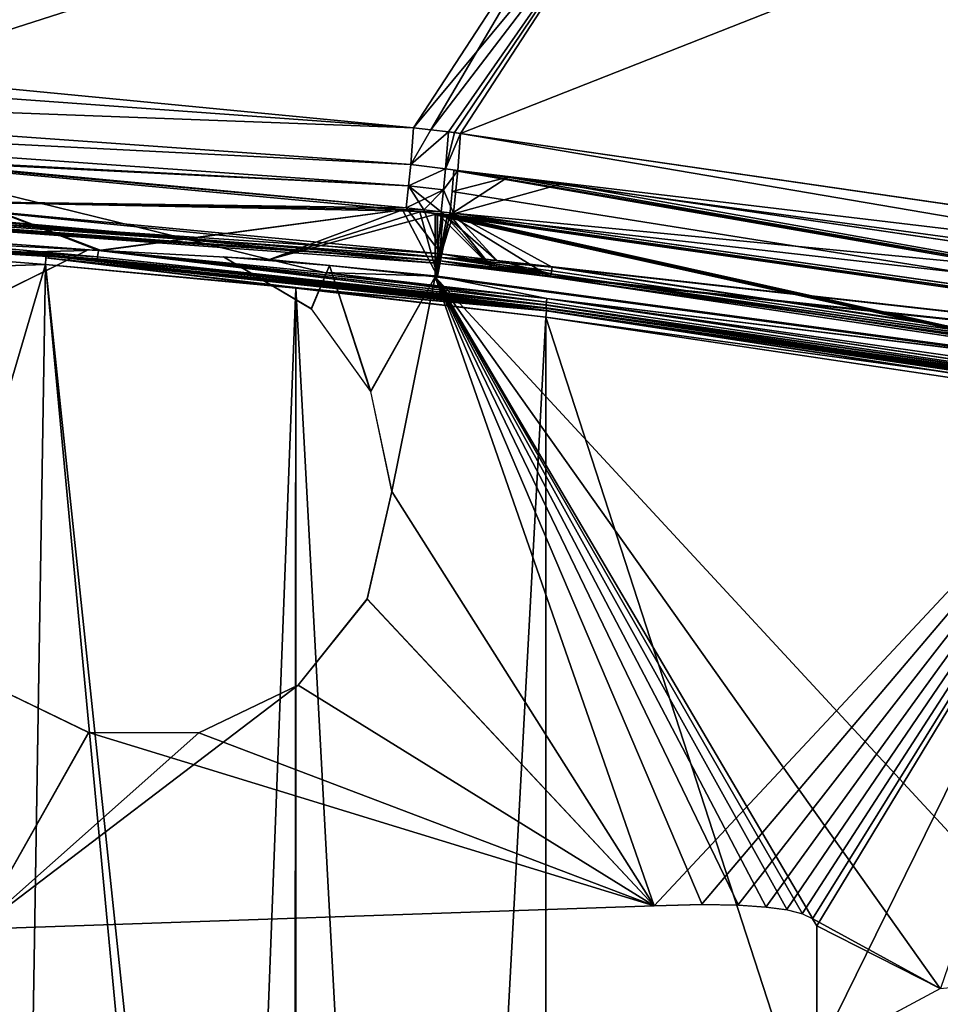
# Model space of a CAD drawing. Header units: millimetres. Extents: x -229 to 223, y -44 to 475.
# Tile 66 of 81: x 23 to 52, y 412 to 443. Entities that reach past the tile are written whole.
import ezdxf

# ---------------------------------------------------------------- set-up
doc = ezdxf.new("R2010")
doc.units = ezdxf.units.MM
doc.header["$LTSCALE"] = 52.148148
for name, color, linetype in [('432', 7, 'CONTINUOUS'), ('433', 7, 'CONTINUOUS'), ('440', 7, 'CONTINUOUS'), ('467', 7, 'CONTINUOUS'), ('483', 7, 'CONTINUOUS'), ('484', 7, 'CONTINUOUS'), ('485', 7, 'CONTINUOUS'), ('492', 7, 'CONTINUOUS'), ('493', 7, 'CONTINUOUS'), ('494', 7, 'CONTINUOUS'), ('495', 7, 'CONTINUOUS'), ('496', 7, 'CONTINUOUS'), ('497', 7, 'CONTINUOUS'), ('498', 7, 'CONTINUOUS'), ('499', 7, 'CONTINUOUS'), ('500', 7, 'CONTINUOUS'), ('501', 7, 'CONTINUOUS'), ('505', 7, 'CONTINUOUS'), ('508', 7, 'CONTINUOUS'), ('509', 7, 'CONTINUOUS'), ('510', 7, 'CONTINUOUS'), ('511', 7, 'CONTINUOUS'), ('512', 7, 'CONTINUOUS'), ('513', 7, 'CONTINUOUS'), ('518', 7, 'CONTINUOUS'), ('520', 7, 'CONTINUOUS'), ('521', 7, 'CONTINUOUS'), ('522', 7, 'CONTINUOUS'), ('637', 7, 'CONTINUOUS'), ('644', 7, 'CONTINUOUS'), ('645', 7, 'CONTINUOUS'), ('646', 7, 'CONTINUOUS'), ('647', 7, 'CONTINUOUS'), ('648', 7, 'CONTINUOUS'), ('649', 7, 'CONTINUOUS'), ('650', 7, 'CONTINUOUS'), ('658', 7, 'CONTINUOUS'), ('672', 7, 'CONTINUOUS'), ('673', 7, 'CONTINUOUS'), ('678', 7, 'CONTINUOUS'), ('679', 7, 'CONTINUOUS'), ('685', 7, 'CONTINUOUS'), ('688', 7, 'CONTINUOUS'), ('689', 7, 'CONTINUOUS'), ('690', 7, 'CONTINUOUS'), ('691', 7, 'CONTINUOUS'), ('692', 7, 'CONTINUOUS'), ('693', 7, 'CONTINUOUS'), ('694', 7, 'CONTINUOUS'), ('695', 7, 'CONTINUOUS'), ('696', 7, 'CONTINUOUS'), ('697', 7, 'CONTINUOUS'), ('719', 7, 'CONTINUOUS'), ('720', 7, 'CONTINUOUS')]:
    doc.layers.add(name, color=color, linetype=linetype)

msp = doc.modelspace()

# ---------------------------------------------------------------- linework, layer by layer
at = {"layer": '432', "linetype": 'Continuous'}
for points in [[(-0.005, 437.963, 133.758), (36.486, 435.379, 132.675), (-0.003, 438.065, 133.825), (-0.005, 437.963, 133.758)], [(36.502, 435.48, 132.742), (36.517, 435.601, 132.762), (-0.003, 438.065, 133.825), (36.502, 435.48, 132.742)], [(-0.003, 438.065, 133.825), (36.517, 435.601, 132.762), (18.429, 437.3, 133.637), (-0.003, 438.065, 133.825)], [(36.486, 435.379, 132.675), (36.502, 435.48, 132.742), (-0.003, 438.065, 133.825), (36.486, 435.379, 132.675)], [(-0.006, 437.875, 133.546), (36.486, 435.379, 132.675), (-0.005, 437.963, 133.758), (-0.006, 437.875, 133.546)], [(18.259, 437.001, 133.342), (36.486, 435.379, 132.675), (-0.006, 437.875, 133.546), (18.259, 437.001, 133.342)], [(36.461, 435.293, 132.463), (36.486, 435.379, 132.675), (18.259, 437.001, 133.342), (36.461, 435.293, 132.463)]]:
    msp.add_3dface(points, dxfattribs=at)
at = {"layer": '433', "linetype": 'Continuous'}
for points in [[(18.142, 438.675, 133.598), (18.429, 437.3, 133.637), (35.397, 437.072, 132.789), (18.142, 438.675, 133.598)], [(18.429, 437.3, 133.637), (36.517, 435.601, 132.762), (35.397, 437.072, 132.789), (18.429, 437.3, 133.637)], [(35.397, 437.072, 132.789), (36.517, 435.601, 132.762), (35.956, 437.007, 132.752), (35.397, 437.072, 132.789)], [(35.956, 437.007, 132.752), (36.517, 435.601, 132.762), (36.514, 436.94, 132.715), (35.956, 437.007, 132.752)]]:
    msp.add_3dface(points, dxfattribs=at)
at = {"layer": '440', "linetype": 'Continuous'}
for points in [[(6.934, 451.96, 122.2), (0.657, 442.15, 132.679), (41.641, 448.85, 121.347), (6.934, 451.96, 122.2)], [(41.641, 448.85, 121.347), (0.657, 442.15, 132.679), (18.152, 441.31, 132.485), (41.641, 448.85, 121.347)], [(35.626, 439.631, 131.71), (41.641, 448.85, 121.347), (18.152, 441.31, 132.485), (35.626, 439.631, 131.71)]]:
    msp.add_3dface(points, dxfattribs=at)
at = {"layer": '467', "linetype": 'Continuous'}
for points in [[(41.641, 448.85, -121.347), (18.152, 441.31, -132.485), (6.934, 451.96, -122.2), (41.641, 448.85, -121.347)], [(35.626, 439.631, -131.71), (18.152, 441.31, -132.485), (41.641, 448.85, -121.347), (35.626, 439.631, -131.71)]]:
    msp.add_3dface(points, dxfattribs=at)
at = {"layer": '483', "linetype": 'Continuous'}
for points in [[(36.517, 435.601, 132.762), (36.502, 435.48, 132.742), (38.289, 435.39, 132.641), (36.517, 435.601, 132.762)], [(36.486, 435.379, 132.675), (36.461, 435.293, 132.463), (40.026, 434.948, 132.428), (36.486, 435.379, 132.675)], [(40.026, 434.948, 132.428), (36.461, 435.293, 132.463), (38.231, 435.082, 132.342), (40.026, 434.948, 132.428)], [(36.502, 435.48, 132.742), (36.486, 435.379, 132.675), (40.028, 434.955, 132.434), (36.502, 435.48, 132.742)], [(40.028, 434.955, 132.434), (36.486, 435.379, 132.675), (40.026, 434.948, 132.428), (40.028, 434.955, 132.434)], [(38.289, 435.39, 132.641), (36.502, 435.48, 132.742), (40.061, 435.171, 132.515), (38.289, 435.39, 132.641)], [(40.061, 435.171, 132.515), (36.502, 435.48, 132.742), (40.044, 435.051, 132.495), (40.061, 435.171, 132.515)], [(40.044, 435.051, 132.495), (36.502, 435.48, 132.742), (40.028, 434.955, 132.434), (40.044, 435.051, 132.495)], [(40, 434.863, 132.216), (40.026, 434.948, 132.428), (38.231, 435.082, 132.342), (40, 434.863, 132.216)]]:
    msp.add_3dface(points, dxfattribs=at)
at = {"layer": '484', "linetype": 'Continuous'}
for points in [[(36.514, 436.94, 132.715), (36.517, 435.601, 132.762), (38.289, 435.39, 132.641), (36.514, 436.94, 132.715)], [(36.514, 436.94, 132.715), (38.289, 435.39, 132.641), (36.903, 436.897, 132.689), (36.514, 436.94, 132.715)], [(38.289, 435.39, 132.641), (40.061, 435.171, 132.515), (36.903, 436.897, 132.689), (38.289, 435.39, 132.641)], [(36.903, 436.897, 132.689), (40.061, 435.171, 132.515), (82.831, 430.379, 127.648), (36.903, 436.897, 132.689)], [(82.831, 430.379, 127.648), (40.061, 435.171, 132.515), (85.057, 428.468, 127.358), (82.831, 430.379, 127.648)]]:
    msp.add_3dface(points, dxfattribs=at)
at = {"layer": '485', "linetype": 'Continuous'}
for points in [[(40.026, 434.948, 132.428), (40, 434.863, 132.216), (85.17, 428.121, 127.029), (40.026, 434.948, 132.428)], [(40.028, 434.955, 132.434), (40.026, 434.948, 132.428), (85.17, 428.121, 127.029), (40.028, 434.955, 132.434)], [(40.044, 435.051, 132.495), (40.028, 434.955, 132.434), (74.301, 430.032, 128.847), (40.044, 435.051, 132.495)], [(74.301, 430.032, 128.847), (40.028, 434.955, 132.434), (85.17, 428.121, 127.029), (74.301, 430.032, 128.847)], [(40.061, 435.171, 132.515), (40.044, 435.051, 132.495), (74.301, 430.032, 128.847), (40.061, 435.171, 132.515)], [(85.057, 428.468, 127.358), (40.061, 435.171, 132.515), (74.301, 430.032, 128.847), (85.057, 428.468, 127.358)]]:
    msp.add_3dface(points, dxfattribs=at)
at = {"layer": '492', "linetype": 'Continuous'}
for points in [[(74.301, 430.032, -128.847), (40, 434.863, -132.216), (40.026, 434.949, -132.428), (74.301, 430.032, -128.847)], [(40.028, 434.955, -132.434), (74.301, 430.032, -128.847), (40.026, 434.949, -132.428), (40.028, 434.955, -132.434)], [(40.028, 434.955, -132.434), (40.062, 435.18, -132.514), (85.294, 428.422, -127.321), (40.028, 434.955, -132.434)], [(74.301, 430.032, -128.847), (40.028, 434.955, -132.434), (85.294, 428.422, -127.321), (74.301, 430.032, -128.847)], [(40, 434.863, -132.216), (74.301, 430.032, -128.847), (85.165, 428.122, -127.03), (40, 434.863, -132.216)]]:
    msp.add_3dface(points, dxfattribs=at)
at = {"layer": '493', "linetype": 'Continuous'}
for points in [[(36.514, 436.942, -132.715), (36.903, 436.897, -132.689), (36.517, 435.601, -132.762), (36.514, 436.942, -132.715)], [(36.517, 435.601, -132.762), (36.903, 436.897, -132.689), (38.289, 435.39, -132.641), (36.517, 435.601, -132.762)], [(36.903, 436.897, -132.689), (82.827, 430.38, -127.648), (38.289, 435.39, -132.641), (36.903, 436.897, -132.689)], [(82.827, 430.38, -127.648), (40.062, 435.18, -132.514), (38.289, 435.39, -132.641), (82.827, 430.38, -127.648)], [(85.294, 428.422, -127.321), (40.062, 435.18, -132.514), (82.827, 430.38, -127.648), (85.294, 428.422, -127.321)]]:
    msp.add_3dface(points, dxfattribs=at)
at = {"layer": '494', "linetype": 'Continuous'}
for points in [[(37.133, 439.45, -131.614), (83.056, 432.778, -126.672), (37.045, 438.268, -132.381), (37.133, 439.45, -131.614)], [(36.903, 436.897, -132.689), (37.045, 438.268, -132.381), (71.903, 433.524, -128.901), (36.903, 436.897, -132.689)], [(37.045, 438.268, -132.381), (83.056, 432.778, -126.672), (71.903, 433.524, -128.901), (37.045, 438.268, -132.381)], [(82.827, 430.38, -127.648), (36.903, 436.897, -132.689), (71.903, 433.524, -128.901), (82.827, 430.38, -127.648)]]:
    msp.add_3dface(points, dxfattribs=at)
at = {"layer": '495', "linetype": 'Continuous'}
for points in [[(72.465, 453.359, -108.784), (83.056, 432.778, -126.672), (37.133, 439.45, -131.614), (72.465, 453.359, -108.784)], [(72.465, 453.359, -108.784), (37.133, 439.45, -131.614), (43.124, 448.659, -121.268), (72.465, 453.359, -108.784)]]:
    msp.add_3dface(points, dxfattribs=at)
at = {"layer": '496', "linetype": 'Continuous'}
for points in [[(35.626, 439.631, -131.71), (41.641, 448.85, -121.347), (36.185, 439.564, -131.675), (35.626, 439.631, -131.71)], [(41.641, 448.85, -121.347), (43.124, 448.659, -121.268), (36.185, 439.564, -131.675), (41.641, 448.85, -121.347)], [(36.185, 439.564, -131.675), (43.124, 448.659, -121.268), (36.744, 439.497, -131.64), (36.185, 439.564, -131.675)], [(36.744, 439.497, -131.64), (43.124, 448.659, -121.268), (36.939, 439.474, -131.627), (36.744, 439.497, -131.64)], [(37.133, 439.45, -131.614), (36.939, 439.474, -131.627), (43.124, 448.659, -121.268), (37.133, 439.45, -131.614)]]:
    msp.add_3dface(points, dxfattribs=at)
at = {"layer": '497', "linetype": 'Continuous'}
for points in [[(35.626, 439.631, -131.71), (36.185, 439.564, -131.675), (35.538, 438.451, -132.478), (35.626, 439.631, -131.71)], [(36.185, 439.564, -131.675), (36.744, 439.497, -131.64), (35.538, 438.451, -132.478), (36.185, 439.564, -131.675)], [(36.744, 439.497, -131.64), (36.656, 438.319, -132.405), (35.538, 438.451, -132.478), (36.744, 439.497, -131.64)], [(35.538, 438.451, -132.478), (36.656, 438.319, -132.405), (35.473, 437.777, -132.695), (35.538, 438.451, -132.478)], [(36.656, 438.319, -132.405), (36.591, 437.646, -132.622), (35.473, 437.777, -132.695), (36.656, 438.319, -132.405)], [(35.397, 437.072, -132.789), (35.473, 437.777, -132.695), (35.956, 437.007, -132.752), (35.397, 437.072, -132.789)], [(36.591, 437.646, -132.622), (36.514, 436.942, -132.715), (35.473, 437.777, -132.695), (36.591, 437.646, -132.622)], [(35.473, 437.777, -132.695), (36.514, 436.942, -132.715), (35.956, 437.007, -132.752), (35.473, 437.777, -132.695)]]:
    msp.add_3dface(points, dxfattribs=at)
at = {"layer": '498', "linetype": 'Continuous'}
for points in [[(35.397, 437.072, -132.789), (18.429, 437.3, -133.637), (18.142, 438.675, -133.598), (35.397, 437.072, -132.789)], [(36.514, 436.942, -132.715), (36.517, 435.601, -132.762), (18.429, 437.3, -133.637), (36.514, 436.942, -132.715)], [(35.956, 437.007, -132.752), (36.514, 436.942, -132.715), (18.429, 437.3, -133.637), (35.956, 437.007, -132.752)], [(35.397, 437.072, -132.789), (35.956, 437.007, -132.752), (18.429, 437.3, -133.637), (35.397, 437.072, -132.789)]]:
    msp.add_3dface(points, dxfattribs=at)
at = {"layer": '499', "linetype": 'Continuous'}
for points in [[(-0.005, 437.963, -133.758), (-0.003, 438.065, -133.825), (36.486, 435.379, -132.676), (-0.005, 437.963, -133.758)], [(-0.003, 438.065, -133.825), (0, 438.185, -133.846), (36.502, 435.48, -132.742), (-0.003, 438.065, -133.825)], [(36.486, 435.379, -132.676), (-0.003, 438.065, -133.825), (36.502, 435.48, -132.742), (36.486, 435.379, -132.676)], [(0, 438.185, -133.846), (18.429, 437.3, -133.637), (36.502, 435.48, -132.742), (0, 438.185, -133.846)], [(18.259, 437.001, -133.342), (-0.005, 437.963, -133.758), (36.461, 435.293, -132.463), (18.259, 437.001, -133.342)], [(36.461, 435.293, -132.463), (-0.005, 437.963, -133.758), (36.486, 435.379, -132.676), (36.461, 435.293, -132.463)], [(18.429, 437.3, -133.637), (36.517, 435.601, -132.762), (36.502, 435.48, -132.742), (18.429, 437.3, -133.637)]]:
    msp.add_3dface(points, dxfattribs=at)
at = {"layer": '500', "linetype": 'Continuous'}
for points in [[(36.517, 435.601, -132.762), (40.028, 434.955, -132.434), (36.502, 435.48, -132.742), (36.517, 435.601, -132.762)], [(40.028, 434.955, -132.434), (36.517, 435.601, -132.762), (38.289, 435.39, -132.641), (40.028, 434.955, -132.434)], [(36.461, 435.293, -132.463), (36.486, 435.379, -132.676), (38.231, 435.082, -132.342), (36.461, 435.293, -132.463)], [(40.026, 434.949, -132.428), (36.486, 435.379, -132.676), (36.502, 435.48, -132.742), (40.026, 434.949, -132.428)], [(40.026, 434.949, -132.428), (40, 434.863, -132.216), (36.486, 435.379, -132.676), (40.026, 434.949, -132.428)], [(36.486, 435.379, -132.676), (40, 434.863, -132.216), (38.231, 435.082, -132.342), (36.486, 435.379, -132.676)], [(40.028, 434.955, -132.434), (40.026, 434.949, -132.428), (36.502, 435.48, -132.742), (40.028, 434.955, -132.434)], [(40.062, 435.18, -132.514), (40.028, 434.955, -132.434), (38.289, 435.39, -132.641), (40.062, 435.18, -132.514)]]:
    msp.add_3dface(points, dxfattribs=at)
at = {"layer": '501', "linetype": 'Continuous'}
for points in [[(0.657, 442.15, -132.679), (35.626, 439.631, -131.71), (0.622, 440.938, -133.485), (0.657, 442.15, -132.679)], [(0.657, 442.15, -132.679), (18.152, 441.31, -132.485), (35.626, 439.631, -131.71), (0.657, 442.15, -132.679)], [(0.622, 440.938, -133.485), (35.538, 438.451, -132.478), (0.603, 440.24, -133.71), (0.622, 440.938, -133.485)], [(35.626, 439.631, -131.71), (35.538, 438.451, -132.478), (0.622, 440.938, -133.485), (35.626, 439.631, -131.71)], [(35.538, 438.451, -132.478), (35.473, 437.777, -132.695), (0.603, 440.24, -133.71), (35.538, 438.451, -132.478)], [(35.473, 437.777, -132.695), (35.397, 437.072, -132.789), (0.603, 440.24, -133.71), (35.473, 437.777, -132.695)], [(35.397, 437.072, -132.789), (18.142, 438.675, -133.598), (0.603, 440.24, -133.71), (35.397, 437.072, -132.789)]]:
    msp.add_3dface(points, dxfattribs=at)
at = {"layer": '505', "linetype": 'Continuous'}
for points in [[(36.744, 439.497, -131.64), (36.939, 439.474, -131.627), (36.656, 438.319, -132.405), (36.744, 439.497, -131.64)], [(36.939, 439.474, -131.627), (37.133, 439.45, -131.614), (36.656, 438.319, -132.405), (36.939, 439.474, -131.627)], [(37.133, 439.45, -131.614), (37.045, 438.268, -132.381), (36.656, 438.319, -132.405), (37.133, 439.45, -131.614)], [(37.045, 438.268, -132.381), (36.591, 437.646, -132.622), (36.656, 438.319, -132.405), (37.045, 438.268, -132.381)], [(37.045, 438.268, -132.381), (36.903, 436.897, -132.689), (36.591, 437.646, -132.622), (37.045, 438.268, -132.381)], [(36.903, 436.897, -132.689), (36.514, 436.942, -132.715), (36.591, 437.646, -132.622), (36.903, 436.897, -132.689)]]:
    msp.add_3dface(points, dxfattribs=at)
at = {"layer": '508', "linetype": 'Continuous'}
for points in [[(83.048, 432.779, 126.673), (49.352, 457.03, 110.105), (43.124, 448.659, 121.268), (83.048, 432.779, 126.673)], [(72.454, 453.361, 108.785), (49.352, 457.03, 110.105), (83.048, 432.779, 126.673), (72.454, 453.361, 108.785)], [(37.133, 439.45, 131.614), (83.048, 432.779, 126.673), (43.124, 448.659, 121.268), (37.133, 439.45, 131.614)]]:
    msp.add_3dface(points, dxfattribs=at)
at = {"layer": '509', "linetype": 'Continuous'}
for points in [[(71.903, 433.524, 128.901), (37.133, 439.45, 131.614), (37.045, 438.268, 132.381), (71.903, 433.524, 128.901)], [(83.048, 432.779, 126.673), (37.133, 439.45, 131.614), (71.903, 433.524, 128.901), (83.048, 432.779, 126.673)], [(36.903, 436.897, 132.689), (82.831, 430.379, 127.648), (37.045, 438.268, 132.381), (36.903, 436.897, 132.689)], [(82.831, 430.379, 127.648), (71.903, 433.524, 128.901), (37.045, 438.268, 132.381), (82.831, 430.379, 127.648)]]:
    msp.add_3dface(points, dxfattribs=at)
at = {"layer": '510', "linetype": 'Continuous'}
for points in [[(36.656, 438.319, 132.405), (37.133, 439.45, 131.614), (36.744, 439.497, 131.64), (36.656, 438.319, 132.405)], [(37.045, 438.268, 132.381), (37.133, 439.45, 131.614), (36.656, 438.319, 132.405), (37.045, 438.268, 132.381)], [(36.591, 437.646, 132.622), (37.045, 438.268, 132.381), (36.656, 438.319, 132.405), (36.591, 437.646, 132.622)], [(36.903, 436.897, 132.689), (37.045, 438.268, 132.381), (36.591, 437.646, 132.622), (36.903, 436.897, 132.689)], [(36.514, 436.94, 132.715), (36.903, 436.897, 132.689), (36.591, 437.646, 132.622), (36.514, 436.94, 132.715)]]:
    msp.add_3dface(points, dxfattribs=at)
at = {"layer": '511', "linetype": 'Continuous'}
for points in [[(35.626, 439.631, 131.71), (35.538, 438.451, 132.478), (36.185, 439.564, 131.675), (35.626, 439.631, 131.71)], [(35.538, 438.451, 132.478), (36.744, 439.497, 131.64), (36.185, 439.564, 131.675), (35.538, 438.451, 132.478)], [(36.656, 438.319, 132.405), (36.744, 439.497, 131.64), (35.538, 438.451, 132.478), (36.656, 438.319, 132.405)], [(35.473, 437.777, 132.695), (36.656, 438.319, 132.405), (35.538, 438.451, 132.478), (35.473, 437.777, 132.695)], [(36.591, 437.646, 132.622), (36.656, 438.319, 132.405), (35.473, 437.777, 132.695), (36.591, 437.646, 132.622)], [(35.397, 437.072, 132.789), (36.591, 437.646, 132.622), (35.473, 437.777, 132.695), (35.397, 437.072, 132.789)], [(35.397, 437.072, 132.789), (35.956, 437.007, 132.752), (36.591, 437.646, 132.622), (35.397, 437.072, 132.789)], [(35.956, 437.007, 132.752), (36.514, 436.94, 132.715), (36.591, 437.646, 132.622), (35.956, 437.007, 132.752)]]:
    msp.add_3dface(points, dxfattribs=at)
at = {"layer": '512', "linetype": 'Continuous'}
for points in [[(0.622, 440.938, 133.485), (35.626, 439.631, 131.71), (18.152, 441.31, 132.485), (0.622, 440.938, 133.485)], [(0.622, 440.938, 133.485), (0.603, 440.24, 133.71), (35.538, 438.451, 132.478), (0.622, 440.938, 133.485)], [(35.626, 439.631, 131.71), (0.622, 440.938, 133.485), (35.538, 438.451, 132.478), (35.626, 439.631, 131.71)], [(0.603, 440.24, 133.71), (0.584, 439.508, 133.803), (35.473, 437.777, 132.695), (0.603, 440.24, 133.71)], [(0.603, 440.24, 133.71), (35.473, 437.777, 132.695), (35.538, 438.451, 132.478), (0.603, 440.24, 133.71)], [(0.584, 439.508, 133.803), (18.142, 438.675, 133.598), (35.473, 437.777, 132.695), (0.584, 439.508, 133.803)], [(18.142, 438.675, 133.598), (35.397, 437.072, 132.789), (35.473, 437.777, 132.695), (18.142, 438.675, 133.598)]]:
    msp.add_3dface(points, dxfattribs=at)
at = {"layer": '513', "linetype": 'Continuous'}
for points in [[(41.641, 448.85, 121.347), (35.626, 439.631, 131.71), (43.124, 448.659, 121.268), (41.641, 448.85, 121.347)], [(43.124, 448.659, 121.268), (35.626, 439.631, 131.71), (36.185, 439.564, 131.675), (43.124, 448.659, 121.268)], [(36.744, 439.497, 131.64), (43.124, 448.659, 121.268), (36.185, 439.564, 131.675), (36.744, 439.497, 131.64)], [(37.133, 439.45, 131.614), (43.124, 448.659, 121.268), (36.744, 439.497, 131.64), (37.133, 439.45, 131.614)]]:
    msp.add_3dface(points, dxfattribs=at)
at = {"layer": '518', "linetype": 'Continuous'}
for points in [[(36.868, 437.596, -130.937), (82.906, 430.269, -126.019), (36.92, 438.258, -130.55), (36.868, 437.596, -130.937)], [(36.92, 438.258, -130.55), (82.906, 430.269, -126.019), (38.648, 438.053, -130.43), (36.92, 438.258, -130.55)], [(82.906, 430.269, -126.019), (40.375, 437.841, -130.307), (38.648, 438.053, -130.43), (82.906, 430.269, -126.019)], [(81.479, 431.793, -125.806), (40.375, 437.841, -130.307), (82.906, 430.269, -126.019), (81.479, 431.793, -125.806)], [(36.789, 436.841, -131.094), (82.906, 430.269, -126.019), (36.868, 437.596, -130.937), (36.789, 436.841, -131.094)]]:
    msp.add_3dface(points, dxfattribs=at)
at = {"layer": '520', "linetype": 'Continuous'}
for points in [[(38.648, 438.053, 130.43), (40.375, 437.841, 130.307), (36.789, 436.841, 131.094), (38.648, 438.053, 130.43)], [(36.868, 437.596, 130.937), (38.648, 438.053, 130.43), (36.789, 436.841, 131.094), (36.868, 437.596, 130.937)], [(36.92, 438.258, 130.55), (38.648, 438.053, 130.43), (36.868, 437.596, 130.937), (36.92, 438.258, 130.55)], [(36.789, 436.841, 131.094), (40.375, 437.841, 130.307), (81.459, 431.797, 125.809), (36.789, 436.841, 131.094)], [(82.903, 430.27, 126.019), (36.789, 436.841, 131.094), (81.459, 431.797, 125.809), (82.903, 430.27, 126.019)]]:
    msp.add_3dface(points, dxfattribs=at)
at = {"layer": '521', "linetype": 'Continuous'}
for points in [[(36.405, 435.307, -131.176), (38.203, 435.084, -131.053), (36.401, 436.887, -131.12), (36.405, 435.307, -131.176)], [(36.401, 436.887, -131.12), (38.203, 435.084, -131.053), (36.596, 436.864, -131.107), (36.401, 436.887, -131.12)], [(38.203, 435.084, -131.053), (36.789, 436.841, -131.094), (36.596, 436.864, -131.107), (38.203, 435.084, -131.053)], [(82.906, 430.269, -126.019), (36.789, 436.841, -131.094), (40, 434.863, -130.924), (82.906, 430.269, -126.019)], [(40, 434.863, -130.924), (36.789, 436.841, -131.094), (38.203, 435.084, -131.053), (40, 434.863, -130.924)], [(84.802, 428.184, -125.788), (82.906, 430.269, -126.019), (40, 434.863, -130.924), (84.802, 428.184, -125.788)]]:
    msp.add_3dface(points, dxfattribs=at)
at = {"layer": '522', "linetype": 'Continuous'}
for points in [[(36.401, 436.888, 131.12), (36.789, 436.841, 131.094), (36.405, 435.299, 131.176), (36.401, 436.888, 131.12)], [(36.405, 435.299, 131.176), (36.789, 436.841, 131.094), (38.203, 435.085, 131.053), (36.405, 435.299, 131.176)], [(36.789, 436.841, 131.094), (82.903, 430.27, 126.019), (38.203, 435.085, 131.053), (36.789, 436.841, 131.094)], [(38.203, 435.085, 131.053), (82.903, 430.27, 126.019), (40, 434.859, 130.924), (38.203, 435.085, 131.053)], [(40, 434.859, 130.924), (82.903, 430.27, 126.019), (84.827, 428.18, 125.784), (40, 434.859, 130.924)]]:
    msp.add_3dface(points, dxfattribs=at)
at = {"layer": '637', "linetype": 'Continuous'}
for points in [[(11.988, 434.859, -133.869), (23.857, 435.261, -133.482), (12.928, 398.053, -133.848), (11.988, 434.859, -133.869)], [(12.928, 398.053, -133.848), (23.857, 435.261, -133.482), (23.073, 387.534, -133.516), (12.928, 398.053, -133.848)], [(23.073, 387.534, -133.516), (23.857, 435.261, -133.482), (29.566, 374.441, -133.205), (23.073, 387.534, -133.516)], [(23.857, 435.261, -133.482), (31.866, 434.498, -133.076), (29.566, 374.441, -133.205), (23.857, 435.261, -133.482)], [(29.566, 374.441, -133.205), (31.866, 434.498, -133.076), (31.8, 360, -133.08), (29.566, 374.441, -133.205)], [(31.8, 360, -133.08), (31.866, 434.498, -133.076), (31.866, 285.502, -133.076), (31.8, 360, -133.08)], [(31.866, 434.498, -133.076), (39.86, 433.573, -132.554), (31.866, 285.502, -133.076), (31.866, 434.498, -133.076)], [(31.866, 285.502, -133.076), (39.86, 433.573, -132.554), (39.86, 286.427, -132.554), (31.866, 285.502, -133.076)], [(39.86, 433.573, -132.554), (85.444, 426.761, -127.323), (39.86, 286.427, -132.554), (39.86, 433.573, -132.554)], [(39.86, 286.427, -132.554), (85.444, 426.761, -127.323), (85.447, 293.24, -127.322), (39.86, 286.427, -132.554)]]:
    msp.add_3dface(points, dxfattribs=at)
at = {"layer": '644', "linetype": 'Continuous'}
msp.add_3dface([(23.857, 435.261, -133.482), (11.988, 434.859, -133.869), (18.641, 435.675, -133.681), (23.857, 435.261, -133.482)], dxfattribs=at)
at = {"layer": '645', "linetype": 'Continuous'}
for points in [[(25.523, 435.505, -131.692), (25.546, 435.703, -131.605), (39.871, 433.963, -130.831), (25.523, 435.505, -131.692)], [(25.546, 435.703, -131.605), (25.586, 435.707, -131.603), (39.878, 434.052, -130.771), (25.546, 435.703, -131.605)], [(39.871, 433.963, -130.831), (25.546, 435.703, -131.605), (39.878, 434.052, -130.771), (39.871, 433.963, -130.831)], [(25.586, 435.707, -131.603), (25.634, 435.706, -131.6), (39.878, 434.052, -130.771), (25.586, 435.707, -131.603)], [(39.878, 434.052, -130.771), (25.634, 435.706, -131.6), (32.766, 435.001, -131.22), (39.878, 434.052, -130.771)], [(25.522, 435.439, -131.789), (25.523, 435.505, -131.692), (39.871, 433.955, -130.839), (25.522, 435.439, -131.789)], [(25.524, 435.415, -131.905), (25.522, 435.439, -131.789), (32.707, 434.708, -131.522), (25.524, 435.415, -131.905)], [(32.707, 434.708, -131.522), (25.522, 435.439, -131.789), (39.875, 433.871, -131.046), (32.707, 434.708, -131.522)], [(39.875, 433.871, -131.046), (25.522, 435.439, -131.789), (39.871, 433.955, -130.839), (39.875, 433.871, -131.046)], [(39.871, 433.955, -130.839), (25.523, 435.505, -131.692), (39.871, 433.963, -130.831), (39.871, 433.955, -130.839)], [(39.891, 434.168, -130.747), (39.878, 434.052, -130.771), (32.766, 435.001, -131.22), (39.891, 434.168, -130.747)]]:
    msp.add_3dface(points, dxfattribs=at)
at = {"layer": '646', "linetype": 'Continuous'}
for points in [[(32.766, 435.001, -131.22), (25.634, 435.706, -131.6), (31.02, 435.415, -131.322), (32.766, 435.001, -131.22)], [(36.393, 434.88, -130.991), (32.766, 435.001, -131.22), (31.02, 435.415, -131.322), (36.393, 434.88, -130.991)], [(39.891, 434.168, -130.747), (32.766, 435.001, -131.22), (36.393, 434.88, -130.991), (39.891, 434.168, -130.747)], [(59.528, 431.766, -128.958), (39.891, 434.168, -130.747), (36.393, 434.88, -130.991), (59.528, 431.766, -128.958)], [(82.704, 428.083, -125.925), (39.891, 434.168, -130.747), (59.528, 431.766, -128.958), (82.704, 428.083, -125.925)], [(39.891, 434.168, -130.747), (82.704, 428.083, -125.925), (85.039, 427.423, -125.564), (39.891, 434.168, -130.747)]]:
    msp.add_3dface(points, dxfattribs=at)
at = {"layer": '647', "linetype": 'Continuous'}
for points in [[(39.871, 433.963, -130.831), (39.878, 434.052, -130.771), (85.039, 427.423, -125.564), (39.871, 433.963, -130.831)], [(39.871, 433.955, -130.839), (39.871, 433.963, -130.831), (74.112, 429.043, -127.251), (39.871, 433.955, -130.839)], [(39.871, 433.963, -130.831), (85.039, 427.423, -125.564), (74.112, 429.043, -127.251), (39.871, 433.963, -130.831)], [(39.875, 433.871, -131.046), (39.871, 433.955, -130.839), (74.112, 429.043, -127.251), (39.875, 433.871, -131.046)], [(39.878, 434.052, -130.771), (39.891, 434.168, -130.747), (85.039, 427.423, -125.564), (39.878, 434.052, -130.771)], [(39.875, 433.871, -131.046), (74.112, 429.043, -127.251), (84.986, 427.138, -125.865), (39.875, 433.871, -131.046)]]:
    msp.add_3dface(points, dxfattribs=at)
at = {"layer": '648', "linetype": 'Continuous'}
for points in [[(39.875, 433.871, -131.046), (84.986, 427.138, -125.865), (39.875, 433.871, -132.255), (39.875, 433.871, -131.046)], [(39.875, 433.871, -132.255), (84.986, 427.138, -125.865), (85.408, 427.065, -127.029), (39.875, 433.871, -132.255)]]:
    msp.add_3dface(points, dxfattribs=at)
at = {"layer": '649', "linetype": 'Continuous'}
for points in [[(74.462, 428.813, -128.847), (39.86, 433.573, -132.554), (39.879, 433.779, -132.469), (74.462, 428.813, -128.847)], [(39.875, 433.871, -132.255), (85.408, 427.065, -127.029), (39.879, 433.786, -132.462), (39.875, 433.871, -132.255)], [(39.879, 433.786, -132.462), (85.408, 427.065, -127.029), (74.462, 428.813, -128.847), (39.879, 433.786, -132.462)], [(39.879, 433.786, -132.462), (74.462, 428.813, -128.847), (39.879, 433.779, -132.469), (39.879, 433.786, -132.462)], [(85.444, 426.761, -127.323), (39.86, 433.573, -132.554), (74.462, 428.813, -128.847), (85.444, 426.761, -127.323)]]:
    msp.add_3dface(points, dxfattribs=at)
at = {"layer": '650', "linetype": 'Continuous'}
for points in [[(23.869, 435.56, -133.183), (39.879, 433.786, -132.462), (23.872, 435.536, -133.3), (23.869, 435.56, -133.183)], [(39.879, 433.786, -132.462), (23.869, 435.56, -133.183), (31.881, 434.796, -132.777), (39.879, 433.786, -132.462)], [(23.872, 435.536, -133.3), (39.879, 433.786, -132.462), (23.87, 435.469, -133.398), (23.872, 435.536, -133.3)], [(31.866, 434.498, -133.076), (23.857, 435.261, -133.482), (23.87, 435.469, -133.398), (31.866, 434.498, -133.076)], [(39.86, 433.573, -132.554), (31.866, 434.498, -133.076), (23.87, 435.469, -133.398), (39.86, 433.573, -132.554)], [(39.879, 433.779, -132.469), (39.86, 433.573, -132.554), (23.87, 435.469, -133.398), (39.879, 433.779, -132.469)], [(39.879, 433.786, -132.462), (39.879, 433.779, -132.469), (23.87, 435.469, -133.398), (39.879, 433.786, -132.462)], [(39.875, 433.871, -132.255), (39.879, 433.786, -132.462), (31.881, 434.796, -132.777), (39.875, 433.871, -132.255)]]:
    msp.add_3dface(points, dxfattribs=at)
at = {"layer": '658', "linetype": 'Continuous'}
for points in [[(36.581, 436.857, -130.908), (36.393, 434.88, -130.991), (36.387, 436.88, -130.921), (36.581, 436.857, -130.908)], [(36.775, 436.834, -130.895), (36.393, 434.88, -130.991), (36.581, 436.857, -130.908), (36.775, 436.834, -130.895)], [(59.528, 431.766, -128.958), (36.393, 434.88, -130.991), (36.775, 436.834, -130.895), (59.528, 431.766, -128.958)], [(82.386, 430.344, -125.896), (59.528, 431.766, -128.958), (36.775, 436.834, -130.895), (82.386, 430.344, -125.896)]]:
    msp.add_3dface(points, dxfattribs=at)
at = {"layer": '672', "linetype": 'Continuous'}
for points in [[(0.011, 437.164, -132.081), (25.523, 435.505, -131.692), (0.008, 437.05, -132.108), (0.011, 437.164, -132.081)], [(25.523, 435.505, -131.692), (0.011, 437.164, -132.081), (12.791, 436.638, -132.008), (25.523, 435.505, -131.692)], [(0.008, 437.05, -132.108), (25.523, 435.505, -131.692), (0.005, 436.956, -132.175), (0.008, 437.05, -132.108)], [(25.523, 435.505, -131.692), (25.522, 435.439, -131.789), (0.005, 436.956, -132.175), (25.523, 435.505, -131.692)], [(25.522, 435.439, -131.789), (25.524, 435.415, -131.905), (0.005, 436.956, -132.175), (25.522, 435.439, -131.789)], [(0.005, 436.956, -132.175), (25.524, 435.415, -131.905), (12.775, 436.349, -132.308), (0.005, 436.956, -132.175)], [(25.546, 435.703, -131.605), (25.523, 435.505, -131.692), (12.791, 436.638, -132.008), (25.546, 435.703, -131.605)]]:
    msp.add_3dface(points, dxfattribs=at)
at = {"layer": '673', "linetype": 'Continuous'}
for points in [[(25.546, 435.703, -131.605), (12.791, 436.638, -132.008), (17.989, 438.619, -131.803), (25.546, 435.703, -131.605)], [(35.274, 437.009, -130.994), (25.546, 435.703, -131.605), (17.989, 438.619, -131.803), (35.274, 437.009, -130.994)], [(25.586, 435.707, -131.603), (25.546, 435.703, -131.605), (35.274, 437.009, -130.994), (25.586, 435.707, -131.603)], [(25.634, 435.706, -131.6), (25.586, 435.707, -131.603), (35.274, 437.009, -130.994), (25.634, 435.706, -131.6)], [(31.02, 435.415, -131.322), (25.634, 435.706, -131.6), (35.274, 437.009, -130.994), (31.02, 435.415, -131.322)], [(35.831, 436.945, -130.958), (31.02, 435.415, -131.322), (35.274, 437.009, -130.994), (35.831, 436.945, -130.958)], [(36.387, 436.88, -130.921), (31.02, 435.415, -131.322), (35.831, 436.945, -130.958), (36.387, 436.88, -130.921)], [(36.393, 434.88, -130.991), (31.02, 435.415, -131.322), (36.387, 436.88, -130.921), (36.393, 434.88, -130.991)]]:
    msp.add_3dface(points, dxfattribs=at)
at = {"layer": '678', "linetype": 'Continuous'}
for points in [[(25.182, 435.701, -130.62), (12.556, 435.387, -131.056), (22.041, 434.162, -130.756), (25.182, 435.701, -130.62)], [(29.552, 435.497, -130.401), (32.355, 433.841, -130.243), (32.941, 435.229, -130.208), (29.552, 435.497, -130.401)], [(32.355, 433.841, -130.243), (34.256, 431.197, -130.127), (32.941, 435.229, -130.208), (32.355, 433.841, -130.243)], [(32.941, 435.229, -130.208), (34.256, 431.197, -130.127), (36.321, 434.863, -129.993), (32.941, 435.229, -130.208)], [(34.256, 431.197, -130.127), (34.931, 428, -130.084), (36.321, 434.863, -129.993), (34.256, 431.197, -130.127)], [(34.931, 428, -130.084), (43.331, 414.744, -129.482), (36.321, 434.863, -129.993), (34.931, 428, -130.084)], [(52.478, 412.1, -128.678), (56.951, 412.563, -128.228), (36.321, 434.863, -129.993), (52.478, 412.1, -128.678)], [(36.321, 434.863, -129.993), (56.951, 412.563, -128.228), (59.25, 431.772, -127.983), (36.321, 434.863, -129.993)], [(48.399, 414.327, -129.055), (52.478, 412.1, -128.678), (36.321, 434.863, -129.993), (48.399, 414.327, -129.055)], [(48.068, 414.491, -129.085), (48.399, 414.327, -129.055), (36.321, 434.863, -129.993), (48.068, 414.491, -129.085)], [(47.579, 414.613, -129.128), (48.068, 414.491, -129.085), (36.321, 434.863, -129.993), (47.579, 414.613, -129.128)], [(46.912, 414.706, -129.185), (47.579, 414.613, -129.128), (36.321, 434.863, -129.993), (46.912, 414.706, -129.185)], [(46.026, 414.766, -129.261), (46.912, 414.706, -129.185), (36.321, 434.863, -129.993), (46.026, 414.766, -129.261)], [(44.859, 414.785, -129.358), (46.026, 414.766, -129.261), (36.321, 434.863, -129.993), (44.859, 414.785, -129.358)], [(43.331, 414.744, -129.482), (44.859, 414.785, -129.358), (36.321, 434.863, -129.993), (43.331, 414.744, -129.482)], [(34.142, 424.558, -130.134), (43.331, 414.744, -129.482), (34.931, 428, -130.084), (34.142, 424.558, -130.134)], [(31.934, 421.801, -130.267), (43.331, 414.744, -129.482), (34.142, 424.558, -130.134), (31.934, 421.801, -130.267)], [(22.077, 421.81, -130.754), (21.682, 413.999, -130.77), (25.237, 420.286, -130.618), (22.077, 421.81, -130.754)], [(28.759, 420.281, -130.444), (43.331, 414.744, -129.482), (31.934, 421.801, -130.267), (28.759, 420.281, -130.444)], [(21.682, 413.999, -130.77), (43.331, 414.744, -129.482), (25.237, 420.286, -130.618), (21.682, 413.999, -130.77)], [(25.237, 420.286, -130.618), (43.331, 414.744, -129.482), (28.759, 420.281, -130.444), (25.237, 420.286, -130.618)], [(48.527, 414.107, -129.044), (52.478, 412.1, -128.678), (48.399, 414.327, -129.055), (48.527, 414.107, -129.044)], [(48.527, 409.976, -129.044), (52.478, 412.1, -128.678), (48.527, 414.107, -129.044), (48.527, 409.976, -129.044)]]:
    msp.add_3dface(points, dxfattribs=at)
at = {"layer": '679', "linetype": 'Continuous'}
for points in [[(36.321, 434.863, -129.993), (59.25, 431.772, -127.983), (36.317, 436.845, -129.924), (36.321, 434.863, -129.993)], [(36.317, 436.845, -129.924), (59.25, 431.772, -127.983), (36.51, 436.822, -129.911), (36.317, 436.845, -129.924)], [(36.51, 436.822, -129.911), (59.25, 431.772, -127.983), (36.704, 436.798, -129.898), (36.51, 436.822, -129.911)], [(36.704, 436.798, -129.898), (59.25, 431.772, -127.983), (81.896, 430.365, -124.96), (36.704, 436.798, -129.898)]]:
    msp.add_3dface(points, dxfattribs=at)
at = {"layer": '685', "linetype": 'Continuous'}
for points in [[(11.988, 434.859, 133.869), (23.077, 387.528, 133.516), (23.857, 435.261, 133.482), (11.988, 434.859, 133.869)], [(23.077, 387.528, 133.516), (29.568, 374.434, 133.205), (23.857, 435.261, 133.482), (23.077, 387.528, 133.516)], [(29.568, 374.434, 133.205), (31.8, 360, 133.08), (23.857, 435.261, 133.482), (29.568, 374.434, 133.205)], [(23.857, 435.261, 133.482), (31.8, 360, 133.08), (31.866, 434.498, 133.076), (23.857, 435.261, 133.482)], [(12.934, 398.049, 133.848), (23.077, 387.528, 133.516), (11.988, 434.859, 133.869), (12.934, 398.049, 133.848)], [(31.8, 360, 133.08), (31.866, 285.502, 133.076), (31.866, 434.498, 133.076), (31.8, 360, 133.08)], [(31.866, 285.502, 133.076), (39.86, 286.427, 132.554), (31.866, 434.498, 133.076), (31.866, 285.502, 133.076)], [(31.866, 434.498, 133.076), (39.86, 286.427, 132.554), (39.86, 433.573, 132.554), (31.866, 434.498, 133.076)], [(39.86, 286.427, 132.554), (85.444, 293.239, 127.323), (39.86, 433.573, 132.554), (39.86, 286.427, 132.554)], [(39.86, 433.573, 132.554), (85.444, 293.239, 127.323), (85.447, 426.76, 127.322), (39.86, 433.573, 132.554)]]:
    msp.add_3dface(points, dxfattribs=at)
at = {"layer": '688', "linetype": 'Continuous'}
for points in [[(84.99, 427.137, 125.864), (39.875, 433.871, 131.046), (85.404, 427.065, 127.03), (84.99, 427.137, 125.864)], [(85.404, 427.065, 127.03), (39.875, 433.871, 131.046), (39.875, 433.871, 132.255), (85.404, 427.065, 127.03)]]:
    msp.add_3dface(points, dxfattribs=at)
at = {"layer": '689', "linetype": 'Continuous'}
for points in [[(39.871, 433.962, 130.832), (74.112, 429.043, 127.251), (39.891, 434.168, 130.747), (39.871, 433.962, 130.832)], [(84.99, 427.137, 125.864), (74.112, 429.043, 127.251), (39.871, 433.962, 130.832), (84.99, 427.137, 125.864)], [(84.99, 427.137, 125.864), (39.871, 433.962, 130.832), (39.871, 433.955, 130.839), (84.99, 427.137, 125.864)], [(39.875, 433.871, 131.046), (84.99, 427.137, 125.864), (39.871, 433.955, 130.839), (39.875, 433.871, 131.046)], [(39.891, 434.168, 130.747), (74.112, 429.043, 127.251), (85.035, 427.424, 125.565), (39.891, 434.168, 130.747)]]:
    msp.add_3dface(points, dxfattribs=at)
at = {"layer": '690', "linetype": 'Continuous'}
for points in [[(25.634, 435.706, 131.6), (32.766, 435.001, 131.22), (31.02, 435.415, 131.322), (25.634, 435.706, 131.6)], [(31.02, 435.415, 131.322), (32.766, 435.001, 131.22), (36.393, 434.88, 130.991), (31.02, 435.415, 131.322)], [(32.766, 435.001, 131.22), (39.891, 434.168, 130.747), (36.393, 434.88, 130.991), (32.766, 435.001, 131.22)], [(36.393, 434.88, 130.991), (39.891, 434.168, 130.747), (59.531, 431.765, 128.958), (36.393, 434.88, 130.991)], [(39.891, 434.168, 130.747), (85.035, 427.424, 125.565), (59.531, 431.765, 128.958), (39.891, 434.168, 130.747)]]:
    msp.add_3dface(points, dxfattribs=at)
at = {"layer": '691', "linetype": 'Continuous'}
for points in [[(36.393, 434.88, 130.991), (59.531, 431.765, 128.958), (36.387, 436.878, 130.921), (36.393, 434.88, 130.991)], [(36.387, 436.878, 130.921), (59.531, 431.765, 128.958), (36.581, 436.857, 130.908), (36.387, 436.878, 130.921)], [(36.581, 436.857, 130.908), (59.531, 431.765, 128.958), (36.775, 436.833, 130.895), (36.581, 436.857, 130.908)], [(36.775, 436.833, 130.895), (59.531, 431.765, 128.958), (82.39, 430.343, 125.895), (36.775, 436.833, 130.895)]]:
    msp.add_3dface(points, dxfattribs=at)
at = {"layer": '692', "linetype": 'Continuous'}
for points in [[(12.791, 436.638, 132.008), (25.546, 435.703, 131.605), (17.989, 438.619, 131.803), (12.791, 436.638, 132.008)], [(25.634, 435.706, 131.6), (31.02, 435.415, 131.322), (17.989, 438.619, 131.803), (25.634, 435.706, 131.6)], [(25.634, 435.706, 131.6), (17.989, 438.619, 131.803), (25.586, 435.707, 131.603), (25.634, 435.706, 131.6)], [(17.989, 438.619, 131.803), (31.02, 435.415, 131.322), (35.274, 437.01, 130.994), (17.989, 438.619, 131.803)], [(17.989, 438.619, 131.803), (25.546, 435.703, 131.605), (25.586, 435.707, 131.603), (17.989, 438.619, 131.803)], [(31.02, 435.415, 131.322), (36.393, 434.88, 130.991), (35.274, 437.01, 130.994), (31.02, 435.415, 131.322)], [(35.274, 437.01, 130.994), (36.393, 434.88, 130.991), (35.831, 436.945, 130.958), (35.274, 437.01, 130.994)], [(36.393, 434.88, 130.991), (36.387, 436.878, 130.921), (35.831, 436.945, 130.958), (36.393, 434.88, 130.991)]]:
    msp.add_3dface(points, dxfattribs=at)
at = {"layer": '693', "linetype": 'Continuous'}
for points in [[(0.002, 436.875, 132.38), (25.522, 435.439, 131.789), (0.005, 436.956, 132.175), (0.002, 436.875, 132.38)], [(12.775, 436.349, 132.308), (25.522, 435.439, 131.789), (0.002, 436.875, 132.38), (12.775, 436.349, 132.308)], [(0.005, 436.956, 132.175), (25.523, 435.505, 131.691), (0.008, 437.05, 132.108), (0.005, 436.956, 132.175)], [(25.522, 435.439, 131.789), (25.523, 435.505, 131.691), (0.005, 436.956, 132.175), (25.522, 435.439, 131.789)], [(25.546, 435.703, 131.605), (12.791, 436.638, 132.008), (0.008, 437.05, 132.108), (25.546, 435.703, 131.605)], [(25.523, 435.505, 131.691), (25.546, 435.703, 131.605), (0.008, 437.05, 132.108), (25.523, 435.505, 131.691)], [(25.524, 435.415, 131.905), (25.522, 435.439, 131.789), (12.775, 436.349, 132.308), (25.524, 435.415, 131.905)]]:
    msp.add_3dface(points, dxfattribs=at)
at = {"layer": '694', "linetype": 'Continuous'}
for points in [[(39.871, 433.962, 130.832), (25.546, 435.703, 131.605), (25.523, 435.505, 131.691), (39.871, 433.962, 130.832)], [(25.546, 435.703, 131.605), (39.891, 434.168, 130.747), (25.586, 435.707, 131.603), (25.546, 435.703, 131.605)], [(39.871, 433.962, 130.832), (39.891, 434.168, 130.747), (25.546, 435.703, 131.605), (39.871, 433.962, 130.832)], [(39.891, 434.168, 130.747), (32.766, 435.001, 131.22), (25.586, 435.707, 131.603), (39.891, 434.168, 130.747)], [(32.766, 435.001, 131.22), (25.634, 435.706, 131.6), (25.586, 435.707, 131.603), (32.766, 435.001, 131.22)], [(39.871, 433.955, 130.839), (25.523, 435.505, 131.691), (25.522, 435.439, 131.789), (39.871, 433.955, 130.839)], [(39.871, 433.955, 130.839), (25.522, 435.439, 131.789), (25.524, 435.415, 131.905), (39.871, 433.955, 130.839)], [(39.871, 433.955, 130.839), (39.871, 433.962, 130.832), (25.523, 435.505, 131.691), (39.871, 433.955, 130.839)], [(39.871, 433.955, 130.839), (25.524, 435.415, 131.905), (32.707, 434.708, 131.522), (39.871, 433.955, 130.839)], [(39.875, 433.871, 131.046), (39.871, 433.955, 130.839), (32.707, 434.708, 131.522), (39.875, 433.871, 131.046)]]:
    msp.add_3dface(points, dxfattribs=at)
at = {"layer": '695', "linetype": 'Continuous'}
for points in [[(23.869, 435.56, 133.183), (23.872, 435.536, 133.3), (31.881, 434.796, 132.777), (23.869, 435.56, 133.183)], [(23.87, 435.469, 133.398), (39.88, 433.846, 132.371), (23.872, 435.536, 133.3), (23.87, 435.469, 133.398)], [(39.88, 433.846, 132.371), (39.875, 433.871, 132.255), (23.872, 435.536, 133.3), (39.88, 433.846, 132.371)], [(23.872, 435.536, 133.3), (39.875, 433.871, 132.255), (31.881, 434.796, 132.777), (23.872, 435.536, 133.3)], [(23.857, 435.261, 133.482), (39.879, 433.779, 132.469), (23.87, 435.469, 133.398), (23.857, 435.261, 133.482)], [(23.857, 435.261, 133.482), (31.866, 434.498, 133.076), (39.879, 433.779, 132.469), (23.857, 435.261, 133.482)], [(39.879, 433.786, 132.462), (39.88, 433.846, 132.371), (23.87, 435.469, 133.398), (39.879, 433.786, 132.462)], [(39.879, 433.779, 132.469), (39.879, 433.786, 132.462), (23.87, 435.469, 133.398), (39.879, 433.779, 132.469)], [(31.866, 434.498, 133.076), (39.86, 433.573, 132.554), (39.879, 433.779, 132.469), (31.866, 434.498, 133.076)]]:
    msp.add_3dface(points, dxfattribs=at)
at = {"layer": '696', "linetype": 'Continuous'}
for points in [[(39.86, 433.573, 132.554), (85.447, 426.76, 127.322), (39.879, 433.779, 132.469), (39.86, 433.573, 132.554)], [(85.404, 427.065, 127.03), (39.875, 433.871, 132.255), (74.462, 428.813, 128.847), (85.404, 427.065, 127.03)], [(39.875, 433.871, 132.255), (39.88, 433.846, 132.371), (74.462, 428.813, 128.847), (39.875, 433.871, 132.255)], [(39.88, 433.846, 132.371), (39.879, 433.786, 132.462), (74.462, 428.813, 128.847), (39.88, 433.846, 132.371)], [(85.447, 426.76, 127.322), (39.879, 433.786, 132.462), (39.879, 433.779, 132.469), (85.447, 426.76, 127.322)], [(39.879, 433.786, 132.462), (85.447, 426.76, 127.322), (74.462, 428.813, 128.847), (39.879, 433.786, 132.462)]]:
    msp.add_3dface(points, dxfattribs=at)
at = {"layer": '697', "linetype": 'Continuous'}
msp.add_3dface([(11.988, 434.859, 133.869), (23.857, 435.261, 133.482), (18.641, 435.675, 133.681), (11.988, 434.859, 133.869)], dxfattribs=at)
at = {"layer": '719', "linetype": 'Continuous'}
for points in [[(25.182, 435.701, 130.62), (22.034, 434.156, 130.756), (12.556, 435.387, 131.056), (25.182, 435.701, 130.62)], [(29.552, 435.497, 130.401), (32.941, 435.229, 130.208), (32.361, 433.836, 130.242), (29.552, 435.497, 130.401)], [(32.361, 433.836, 130.242), (32.941, 435.229, 130.208), (34.258, 431.191, 130.127), (32.361, 433.836, 130.242)], [(32.941, 435.229, 130.208), (36.321, 434.863, 129.993), (34.258, 431.191, 130.127), (32.941, 435.229, 130.208)], [(34.258, 431.191, 130.127), (36.321, 434.863, 129.993), (34.931, 428, 130.084), (34.258, 431.191, 130.127)], [(34.931, 428, 130.084), (36.321, 434.863, 129.993), (43.331, 414.744, 129.482), (34.931, 428, 130.084)], [(36.321, 434.863, 129.993), (59.248, 431.773, 127.983), (43.331, 414.744, 129.482), (36.321, 434.863, 129.993)], [(43.331, 414.744, 129.482), (59.248, 431.773, 127.983), (44.845, 414.784, 129.359), (43.331, 414.744, 129.482)], [(44.845, 414.784, 129.359), (59.248, 431.773, 127.983), (46.008, 414.767, 129.262), (44.845, 414.784, 129.359)], [(46.008, 414.767, 129.262), (59.248, 431.773, 127.983), (46.895, 414.707, 129.187), (46.008, 414.767, 129.262)], [(46.895, 414.707, 129.187), (59.248, 431.773, 127.983), (47.566, 414.616, 129.129), (46.895, 414.707, 129.187)], [(47.566, 414.616, 129.129), (59.248, 431.773, 127.983), (48.06, 414.494, 129.085), (47.566, 414.616, 129.129)], [(48.06, 414.494, 129.085), (59.248, 431.773, 127.983), (48.396, 414.329, 129.056), (48.06, 414.494, 129.085)], [(48.396, 414.329, 129.056), (59.248, 431.773, 127.983), (48.527, 414.107, 129.044), (48.396, 414.329, 129.056)], [(48.527, 414.107, 129.044), (59.248, 431.773, 127.983), (48.527, 409.976, 129.044), (48.527, 414.107, 129.044)], [(48.527, 409.976, 129.044), (59.248, 431.773, 127.983), (52.486, 412.102, 128.677), (48.527, 409.976, 129.044)], [(34.143, 424.561, 130.134), (34.931, 428, 130.084), (43.331, 414.744, 129.482), (34.143, 424.561, 130.134)], [(31.934, 421.801, 130.267), (34.143, 424.561, 130.134), (43.331, 414.744, 129.482), (31.934, 421.801, 130.267)], [(22.074, 421.812, 130.755), (25.234, 420.287, 130.618), (21.682, 413.999, 130.77), (22.074, 421.812, 130.755)], [(28.757, 420.28, 130.444), (31.934, 421.801, 130.267), (21.682, 413.999, 130.77), (28.757, 420.28, 130.444)], [(21.682, 413.999, 130.77), (31.934, 421.801, 130.267), (43.331, 414.744, 129.482), (21.682, 413.999, 130.77)], [(25.234, 420.287, 130.618), (28.757, 420.28, 130.444), (21.682, 413.999, 130.77), (25.234, 420.287, 130.618)]]:
    msp.add_3dface(points, dxfattribs=at)
at = {"layer": '720', "linetype": 'Continuous'}
for points in [[(36.51, 436.822, 129.911), (36.321, 434.863, 129.993), (36.317, 436.846, 129.924), (36.51, 436.822, 129.911)], [(36.704, 436.799, 129.898), (36.321, 434.863, 129.993), (36.51, 436.822, 129.911), (36.704, 436.799, 129.898)], [(59.248, 431.773, 127.983), (36.321, 434.863, 129.993), (36.704, 436.799, 129.898), (59.248, 431.773, 127.983)], [(81.893, 430.365, 124.96), (59.248, 431.773, 127.983), (36.704, 436.799, 129.898), (81.893, 430.365, 124.96)]]:
    msp.add_3dface(points, dxfattribs=at)

doc.saveas('drawing.dxf')
